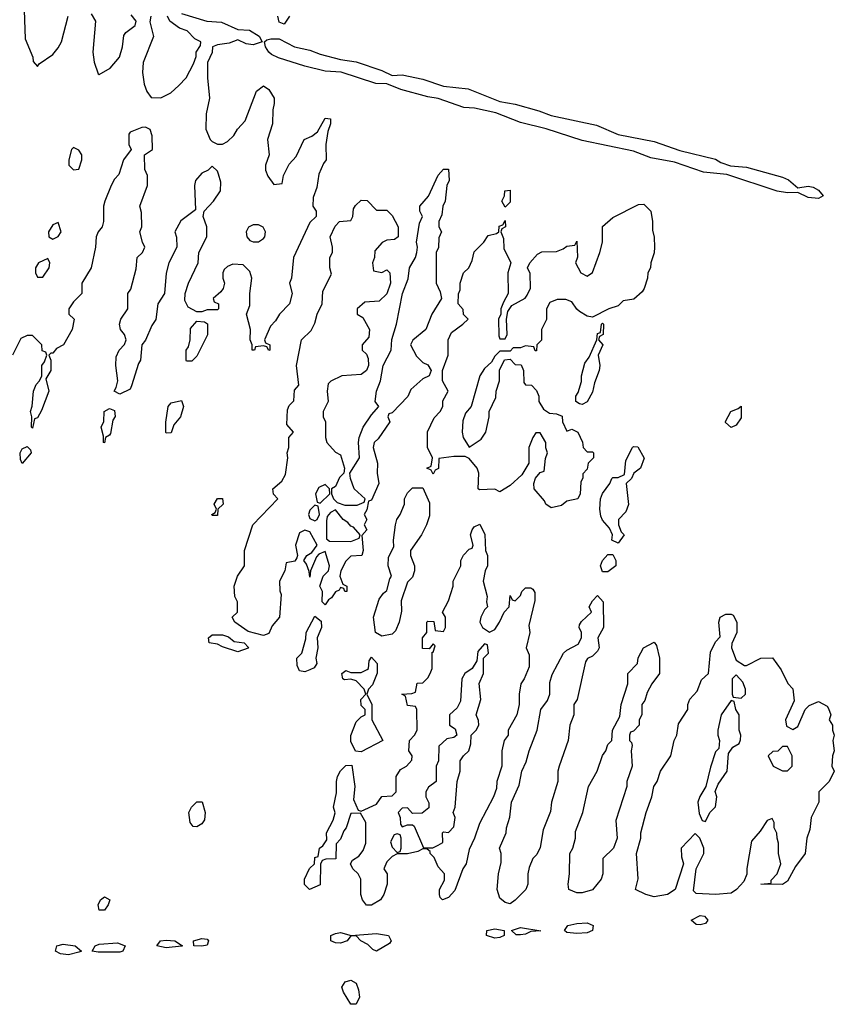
# Model space of a CAD drawing. Header units: inches. Extents: x 2792272 to 2951639, y 860504 to 1033803.
# Tile 31 of 209: x 2825540 to 2828712, y 1000343 to 1004176. Entities that reach past the tile are written whole.
import ezdxf

# ---------------------------------------------------------------- set-up
doc = ezdxf.new("R2010")
doc.units = ezdxf.units.IN
doc.header["$MEASUREMENT"] = 0
doc.layers.add('C8020', color=7, linetype='Continuous')

msp = doc.modelspace()

# ---------------------------------------------------------------- linework, layer by layer
at = {"layer": 'C8020', "color": 4, "elevation": 8}
for points in [[(2825556, 1004250), (2825562, 1004102), (2825592, 1004030), (2825592.7, 1004012.7), (2825610, 1003994), (2825616.4, 1004003.6), (2825670, 1004041), (2825690, 1004066), (2825703.7, 1004090), (2825729, 1004190)], [(2826170, 1004200.3), (2826269.4, 1004170.6), (2826326.3, 1004166.3), (2826390, 1004137.3), (2826434.9, 1004134.9), (2826472.5, 1004112.5), (2826484.7, 1004090), (2826450, 1004077.6), (2826422.6, 1004082.6), (2826390, 1004097.2), (2826355.8, 1004084.2), (2826310, 1004078), (2826290.8, 1004070), (2826290, 1004048), (2826271.3, 1004010), (2826271, 1003950), (2826278.8, 1003870), (2826266.8, 1003810), (2826264.7, 1003750), (2826282, 1003710), (2826290, 1003702), (2826310, 1003692), (2826330, 1003692), (2826350, 1003702), (2826374.6, 1003725.4), (2826388, 1003750), (2826418, 1003782), (2826462.7, 1003897.3), (2826490, 1003918), (2826510, 1003904.7), (2826530.7, 1003870.7), (2826531.3, 1003850), (2826525.4, 1003825.4), (2826524.7, 1003770), (2826504.7, 1003710), (2826512, 1003650), (2826498, 1003610), (2826498, 1003590), (2826506.4, 1003566.4), (2826530, 1003534), (2826562, 1003538), (2826568, 1003570), (2826578, 1003590), (2826590, 1003614), (2826616.4, 1003643.6), (2826648, 1003710), (2826678, 1003722), (2826700.4, 1003739.6), (2826730, 1003792), (2826751, 1003790), (2826751, 1003770), (2826739.6, 1003740.4), (2826732, 1003690), (2826734, 1003630), (2826723.6, 1003616.4), (2826705.4, 1003574.6), (2826696.9, 1003523.1), (2826683.6, 1003483.6), (2826682, 1003450), (2826694, 1003430), (2826694, 1003410), (2826670, 1003386), (2826606, 1003250), (2826598, 1003170), (2826591.3, 1003150), (2826601, 1003110), (2826591.3, 1003070), (2826552, 1003030), (2826536.9, 1003003.1), (2826516.9, 1002983.1), (2826494, 1002930), (2826498, 1002918), (2826514, 1002910), (2826514, 1002890), (2826510, 1002888), (2826502, 1002902), (2826490, 1002906), (2826458, 1002902), (2826454, 1002890), (2826446, 1002890), (2826446, 1002910), (2826438, 1002930), (2826439, 1002970), (2826424, 1003030), (2826436.5, 1003063.5), (2826436, 1003110), (2826443.7, 1003170), (2826436.2, 1003196.2), (2826410, 1003221.2), (2826370, 1003224), (2826350, 1003215.3), (2826336.9, 1003203.1), (2826331.3, 1003190), (2826331.3, 1003170), (2826338, 1003150), (2826332, 1003130), (2826323.6, 1003116.4), (2826294, 1003090), (2826298, 1003078), (2826314, 1003070), (2826314, 1003050), (2826310, 1003046), (2826270, 1003046), (2826250, 1003038), (2826230, 1003038), (2826196.4, 1003056.4), (2826183.2, 1003083.2), (2826185.2, 1003110), (2826197.2, 1003150), (2826235.3, 1003230), (2826238, 1003270), (2826269, 1003330), (2826269, 1003370), (2826255.3, 1003410), (2826258, 1003430), (2826295.3, 1003470), (2826322, 1003510), (2826323.1, 1003543.1), (2826314.6, 1003574.6), (2826310, 1003586), (2826290, 1003606), (2826274, 1003590), (2826250, 1003578), (2826224.7, 1003550), (2826221, 1003530), (2826224.7, 1003435.3), (2826167.1, 1003392.9), (2826144.7, 1003350), (2826151.1, 1003328.9), (2826152, 1003290), (2826121, 1003230), (2826111.1, 1003188.9), (2826104.7, 1003110), (2826078, 1003070), (2826070.6, 1003009.4), (2826054.8, 1002985.2), (2826030, 1002928.7), (2826016, 1002910), (2826010.8, 1002850), (2826002.8, 1002837.2), (2825976, 1002750), (2825970, 1002738), (2825930, 1002718), (2825908, 1002730), (2825916.4, 1002743.6), (2825922, 1002770), (2825915.3, 1002830), (2825916.4, 1002863.6), (2825928, 1002890), (2825948.9, 1002911.1), (2825955.3, 1002930), (2825948.7, 1002950), (2825933.2, 1002970), (2825929.4, 1002990.6), (2825934, 1003010), (2825962, 1003050), (2825962, 1003110), (2825972.7, 1003127.3), (2825993.6, 1003206.4), (2825998, 1003250), (2826018, 1003270), (2826028, 1003290), (2826018, 1003310), (2826008.7, 1003350), (2826015.3, 1003370), (2826014.6, 1003425.4), (2826008.7, 1003450), (2826038, 1003530), (2826038, 1003570), (2826027.3, 1003592.7), (2826026, 1003650), (2826058, 1003670), (2826056.4, 1003723.6), (2826048.4, 1003748.4), (2826030, 1003758), (2826016.4, 1003756.4), (2825970, 1003738), (2825964.7, 1003730), (2825964.7, 1003690), (2825974, 1003670), (2825944.7, 1003630), (2825926.4, 1003573.6), (2825910, 1003555.3), (2825896, 1003530), (2825871.3, 1003470), (2825866, 1003450), (2825866, 1003390), (2825861, 1003370), (2825846, 1003350), (2825838, 1003330), (2825836, 1003290), (2825818, 1003210), (2825782, 1003150), (2825782, 1003110), (2825750, 1003078), (2825732, 1003050), (2825732, 1003030), (2825752, 1003010), (2825744.7, 1002970), (2825710.8, 1002910), (2825684, 1002896), (2825670, 1002878), (2825662, 1002878), (2825654, 1002870), (2825662, 1002850), (2825662, 1002810), (2825642, 1002778), (2825654, 1002730), (2825625.4, 1002654.6), (2825610, 1002626), (2825598, 1002622), (2825590, 1002586), (2825586, 1002590), (2825588, 1002630), (2825582, 1002650), (2825588.7, 1002671.3), (2825594, 1002730), (2825604, 1002756), (2825618, 1002770), (2825626, 1002790), (2825626, 1002830), (2825636.4, 1002843.6), (2825646, 1002870), (2825642, 1002882), (2825627.3, 1002887.3), (2825626, 1002910), (2825590, 1002946), (2825570, 1002946), (2825545.4, 1002934.6), (2825512, 1002870)], [(2825818.8, 1004198.8), (2825836, 1004170), (2825824.9, 1004050), (2825830.7, 1004010.7), (2825845.4, 1003965.4), (2825850, 1003962), (2825892.5, 1003987.5), (2825929, 1004030), (2825941.2, 1004070), (2825945.6, 1004114.4), (2825953.6, 1004126.4), (2825990, 1004154), (2825994, 1004170), (2825974.9, 1004194.9)], [(2826051.3, 1004190), (2826047.1, 1004167.1), (2826060.7, 1004110), (2826020.5, 1004010), (2826018.4, 1003970), (2826025.2, 1003925.2), (2826036, 1003896), (2826052.7, 1003872.7), (2826090, 1003872), (2826128.9, 1003891.1), (2826160.2, 1003919.8), (2826188, 1003950), (2826216.4, 1004003.6), (2826227.3, 1004032.7), (2826228, 1004050), (2826244, 1004076), (2826245.2, 1004090), (2826221.7, 1004101.7), (2826192.9, 1004132.9), (2826162.8, 1004142.8), (2826125.2, 1004170), (2826115.3, 1004190)], [(2826591, 1004190), (2826570, 1004158), (2826550, 1004166), (2826545.2, 1004190)]]:
    msp.add_lwpolyline(points, dxfattribs=at)
for points in [[(2826990, 1003958.3), (2827030, 1003961.2), (2827110, 1003944.2), (2827190, 1003917.4), (2827286.2, 1003906.2), (2827410, 1003856.9), (2827470, 1003847.2), (2827561.8, 1003821.8), (2827610, 1003803.5), (2827785.5, 1003765.5), (2827870, 1003729.3), (2828010, 1003701.7), (2828110, 1003666.4), (2828250, 1003633.4), (2828270, 1003620.2), (2828307.6, 1003607.6), (2828370, 1003601.8), (2828510, 1003563.5), (2828533.1, 1003553.1), (2828570, 1003521.6), (2828610, 1003528), (2828630, 1003523.9), (2828650, 1003512.4), (2828668.4, 1003490), (2828650, 1003480.3), (2828610, 1003483.2), (2828570, 1003503.1), (2828530, 1003502.4), (2828490, 1003509), (2828293.6, 1003573.6), (2828202.4, 1003582.4), (2828090, 1003621), (2827998.1, 1003638.1), (2827930, 1003664.7), (2827730, 1003705.8), (2827590.5, 1003750.5), (2827490, 1003775.8), (2827393.8, 1003813.8), (2827311.3, 1003831.3), (2827270, 1003834.1), (2827170.2, 1003869.8), (2827130, 1003875.6), (2827024, 1003904), (2826970, 1003925.7), (2826927.4, 1003927.4), (2826791.4, 1003971.4), (2826730, 1003975.3), (2826650, 1003995), (2826547.9, 1004027.9), (2826520.9, 1004040.9), (2826509.8, 1004049.8), (2826497.6, 1004070), (2826493.2, 1004090), (2826502.4, 1004097.6), (2826518.7, 1004101.3), (2826550, 1004101.7), (2826610.7, 1004070), (2826670, 1004057.6), (2826710, 1004041.3), (2826790, 1004020.4), (2826850, 1004011.6), (2826950, 1003978.4)], [(2825750, 1003678), (2825742, 1003670), (2825732, 1003630), (2825732, 1003610), (2825750, 1003592), (2825770, 1003594), (2825782, 1003630), (2825782, 1003650), (2825770, 1003668)], [(2826806, 1001950), (2826802, 1001962), (2826790, 1001966), (2826784.7, 1001955.3), (2826770, 1001948), (2826754.4, 1001925.6), (2826742.8, 1001917.2), (2826730, 1001898), (2826718, 1001910), (2826719, 1001950), (2826709, 1001970), (2826722, 1002010), (2826742.7, 1002030), (2826746, 1002050), (2826730, 1002106), (2826704.7, 1002095.3), (2826695.3, 1002084.7), (2826672, 1002030), (2826670, 1002006), (2826667.3, 1002027.3), (2826656.4, 1002056.4), (2826646, 1002070), (2826658, 1002090), (2826678, 1002102), (2826698, 1002130), (2826670, 1002182), (2826650, 1002188.7), (2826630, 1002178), (2826614.8, 1002130), (2826622, 1002090), (2826619.6, 1002080.4), (2826611.6, 1002068.4), (2826578, 1002062), (2826572, 1002030), (2826552, 1001990), (2826552.7, 1001952.7), (2826558, 1001938), (2826552, 1001850), (2826523.6, 1001816.4), (2826510, 1001786), (2826490, 1001778), (2826430, 1001794), (2826378, 1001830), (2826368, 1001850), (2826388, 1001870), (2826388.7, 1001910), (2826378, 1001930), (2826375.3, 1001970), (2826388.7, 1002010), (2826415.3, 1002050), (2826415.3, 1002110), (2826448.7, 1002210), (2826546, 1002310), (2826528.4, 1002328.4), (2826526, 1002350), (2826560.4, 1002379.6), (2826574.6, 1002405.4), (2826584, 1002470), (2826582, 1002490), (2826588, 1002510), (2826588, 1002550), (2826606, 1002570), (2826580.4, 1002600.4), (2826583.1, 1002656.9), (2826590, 1002674), (2826607.3, 1002692.7), (2826610, 1002734), (2826627.3, 1002752.7), (2826618, 1002830), (2826638, 1002930), (2826674.6, 1002965.4), (2826690, 1002994), (2826698, 1003030), (2826718, 1003070), (2826720.4, 1003119.6), (2826754.6, 1003185.4), (2826748, 1003210), (2826748, 1003250), (2826758, 1003270), (2826758, 1003290), (2826748.9, 1003331.1), (2826768.4, 1003371.6), (2826786, 1003390), (2826830, 1003394), (2826838, 1003410), (2826840.4, 1003439.6), (2826847.3, 1003452.7), (2826870, 1003474), (2826892.7, 1003472.7), (2826930, 1003434), (2826970, 1003434), (2826990, 1003414), (2827014, 1003370), (2827014, 1003330), (2826999.6, 1003320.4), (2826970, 1003318), (2826951.6, 1003308.4), (2826923.6, 1003276.4), (2826922, 1003250), (2826914, 1003230), (2826918, 1003198), (2826950, 1003192), (2826970, 1003202), (2826982, 1003190), (2826984.7, 1003150), (2826970, 1003108.7), (2826939.6, 1003080.4), (2826883.6, 1003076.4), (2826854, 1003050), (2826854, 1003030), (2826876.9, 1003016.9), (2826902, 1002970), (2826899.6, 1002940.4), (2826874, 1002910), (2826874, 1002890), (2826890, 1002874), (2826896.9, 1002856.9), (2826898, 1002830), (2826890.8, 1002810), (2826870, 1002795.3), (2826794, 1002790), (2826751.3, 1002768.7), (2826742, 1002758), (2826738, 1002730), (2826742, 1002690), (2826722, 1002650), (2826722, 1002630), (2826731.3, 1002610), (2826731.3, 1002550), (2826736, 1002530), (2826770, 1002492), (2826790, 1002482), (2826804.7, 1002430), (2826802, 1002410), (2826786, 1002394), (2826770, 1002358), (2826754, 1002350), (2826754, 1002330), (2826762, 1002310), (2826776, 1002296), (2826806, 1002286), (2826854.6, 1002285.4), (2826882, 1002298), (2826886, 1002310), (2826842.7, 1002350), (2826828, 1002390), (2826826, 1002410), (2826863.7, 1002470), (2826859, 1002530), (2826862, 1002550), (2826878, 1002590), (2826910, 1002638), (2826938, 1002670), (2826924, 1002690), (2826929.3, 1002729.3), (2826945.1, 1002770), (2826956, 1002830), (2826986.6, 1002890), (2826989.6, 1002930.4), (2827007.6, 1002990), (2827031.3, 1003110), (2827052.9, 1003167.1), (2827058.4, 1003210), (2827080.9, 1003250), (2827086, 1003270), (2827089.2, 1003290), (2827085.2, 1003310), (2827096.5, 1003383.5), (2827108, 1003410), (2827098, 1003430), (2827098, 1003450), (2827131.6, 1003488.4), (2827170, 1003571), (2827190, 1003594), (2827210, 1003594), (2827213, 1003550), (2827204, 1003530), (2827196.3, 1003470), (2827187.7, 1003450), (2827183.5, 1003416.5), (2827172, 1003390), (2827172, 1003370), (2827182, 1003350), (2827172.7, 1003327.3), (2827171.1, 1003288.9), (2827162, 1003270), (2827162, 1003150), (2827176.9, 1003116.9), (2827182, 1003090), (2827144.7, 1003030), (2827122, 1002970), (2827071.6, 1002928.4), (2827062, 1002910), (2827085.4, 1002865.4), (2827110, 1002842), (2827130, 1002832), (2827142, 1002810), (2827134, 1002790), (2827110, 1002778), (2827063.5, 1002736.5), (2827051.1, 1002708.9), (2826990, 1002646), (2826978, 1002642), (2826974, 1002630), (2826982, 1002610), (2826935.9, 1002544.1), (2826921, 1002530), (2826916, 1002510), (2826934, 1002450), (2826932, 1002410), (2826938, 1002370), (2826910, 1002306), (2826898, 1002302), (2826891.6, 1002268.4), (2826882, 1002250), (2826892, 1002230), (2826882, 1002210), (2826891.3, 1002190), (2826872.7, 1002167.3), (2826878, 1002110), (2826872, 1002090), (2826830, 1002088), (2826810, 1002068), (2826791.3, 1002030), (2826786.8, 1002010), (2826798, 1001978), (2826814, 1001970), (2826814, 1001950)], [(2827430, 1003446), (2827418, 1003470), (2827428, 1003490), (2827428.7, 1003510), (2827450, 1003512), (2827450, 1003466)], [(2827770, 1003018), (2827750, 1003022), (2827720.2, 1003040.2), (2827708.9, 1003048.9), (2827690, 1003078), (2827667.3, 1003087.3), (2827632.7, 1003087.3), (2827604.7, 1003075.3), (2827592, 1003050), (2827591.6, 1003008.4), (2827572, 1002970), (2827571.6, 1002928.4), (2827554, 1002910), (2827552.7, 1002887.3), (2827547.3, 1002887.3), (2827542, 1002902), (2827510, 1002906), (2827490, 1002898), (2827462, 1002898), (2827450, 1002886), (2827410, 1002886), (2827390, 1002866), (2827376.9, 1002843.1), (2827350, 1002818), (2827332, 1002790), (2827298, 1002670), (2827276, 1002644), (2827265.4, 1002614.6), (2827262.8, 1002570), (2827266.8, 1002550), (2827290, 1002512), (2827336.5, 1002543.5), (2827355.3, 1002570), (2827368.7, 1002630), (2827368, 1002650), (2827394.6, 1002705.4), (2827395.3, 1002730), (2827408, 1002770), (2827408.4, 1002811.6), (2827428, 1002852), (2827450, 1002854), (2827470, 1002834), (2827492.7, 1002832.7), (2827502, 1002810), (2827503.6, 1002763.6), (2827510, 1002754), (2827532.7, 1002752.7), (2827552.7, 1002732.7), (2827562, 1002710), (2827562, 1002690), (2827579.6, 1002659.6), (2827603.6, 1002643.6), (2827630, 1002642), (2827652.7, 1002632.7), (2827654, 1002610), (2827670, 1002574), (2827690, 1002582), (2827714, 1002570), (2827731.6, 1002531.6), (2827734, 1002510), (2827750, 1002494), (2827770, 1002494), (2827774, 1002490), (2827774, 1002470), (2827754, 1002450), (2827750, 1002426), (2827732.7, 1002407.3), (2827732.7, 1002392.7), (2827724.7, 1002375.3), (2827722, 1002330), (2827714, 1002310), (2827670, 1002302), (2827650, 1002285.2), (2827610, 1002275.3), (2827589.2, 1002289.2), (2827583.1, 1002303.1), (2827544, 1002350), (2827542, 1002370), (2827548.4, 1002391.6), (2827567.3, 1002412.7), (2827582, 1002418), (2827587.3, 1002467.3), (2827595.3, 1002490), (2827588.9, 1002508.9), (2827588.7, 1002530), (2827567.3, 1002567.3), (2827550, 1002568), (2827538, 1002550), (2827522, 1002510), (2827522, 1002450), (2827496, 1002404), (2827450, 1002362), (2827410, 1002338), (2827390, 1002348), (2827330, 1002346), (2827326, 1002350), (2827328, 1002410), (2827322, 1002430), (2827290, 1002468), (2827275.3, 1002475.3), (2827230, 1002476), (2827172.7, 1002467.3), (2827171.1, 1002428.9), (2827158, 1002422), (2827150, 1002406), (2827142, 1002422), (2827126, 1002430), (2827142, 1002438), (2827148, 1002470), (2827128.7, 1002510), (2827128.4, 1002571.6), (2827154.6, 1002625.4), (2827178, 1002650), (2827188, 1002670), (2827188.4, 1002691.6), (2827208, 1002730), (2827186, 1002770), (2827186, 1002810), (2827209, 1002870), (2827208, 1002930), (2827221.2, 1002958.8), (2827266, 1002990), (2827286, 1003010), (2827268.4, 1003028.4), (2827267.3, 1003047.3), (2827248, 1003070), (2827248.4, 1003108.4), (2827255.3, 1003124.7), (2827255.3, 1003150), (2827268.7, 1003190), (2827288.7, 1003210), (2827302, 1003238), (2827310, 1003272), (2827348, 1003310), (2827364, 1003336), (2827396.4, 1003343.6), (2827406, 1003350), (2827407.3, 1003372.7), (2827422, 1003378), (2827430, 1003394), (2827432, 1003370), (2827418, 1003362), (2827414, 1003350), (2827423.6, 1003323.6), (2827425.4, 1003285.4), (2827452, 1003230), (2827441, 1003190), (2827442, 1003110), (2827423.6, 1003076.4), (2827414, 1003050), (2827414, 1003030), (2827404.7, 1003010), (2827405.4, 1002945.4), (2827410, 1002934), (2827430, 1002934), (2827438, 1002950), (2827435.3, 1003010), (2827440.4, 1003039.6), (2827456.4, 1003063.6), (2827508.4, 1003091.6), (2827516.4, 1003103.6), (2827528.9, 1003131.1), (2827528.4, 1003188.4), (2827518, 1003210), (2827526, 1003230), (2827556.4, 1003263.6), (2827572.7, 1003272.7), (2827630, 1003274), (2827656.4, 1003283.6), (2827670, 1003294), (2827702, 1003298), (2827710, 1003314), (2827711.6, 1003251.6), (2827704.7, 1003230), (2827724.7, 1003190), (2827750, 1003178), (2827770, 1003192), (2827799, 1003270), (2827809, 1003310), (2827809.3, 1003370.7), (2827850, 1003406), (2827950, 1003456), (2827970, 1003458), (2827998, 1003430), (2828004.7, 1003390), (2828003.6, 1003356.4), (2828011.1, 1003328.9), (2828012, 1003290), (2828011.1, 1003268.9), (2827998, 1003230), (2827996, 1003210), (2827986, 1003190), (2827984.7, 1003170), (2827971.1, 1003128.9), (2827963.6, 1003116.4), (2827931.6, 1003088.4), (2827890, 1003082), (2827870, 1003062), (2827834, 1003050)], [(2825690, 1003386), (2825670, 1003378), (2825652, 1003350), (2825654, 1003330), (2825670, 1003322), (2825690, 1003332), (2825702, 1003350)], [(2826470, 1003378), (2826450, 1003378), (2826431.6, 1003368.4), (2826422, 1003350), (2826424.7, 1003330), (2826436.9, 1003316.9), (2826450, 1003311.3), (2826470, 1003311.3), (2826490, 1003324.7), (2826495.3, 1003330), (2826498, 1003350), (2826488.4, 1003368.4)], [(2825650, 1003246), (2825614, 1003230), (2825602, 1003210), (2825602, 1003190), (2825610, 1003174), (2825630, 1003174), (2825655.3, 1003210), (2825658, 1003230)], [(2826190, 1002846), (2826188.7, 1002850), (2826189, 1002890), (2826197.2, 1002902.8), (2826204, 1002930), (2826206, 1002974), (2826230, 1003002), (2826259.6, 1002999.6), (2826272, 1002992), (2826271.1, 1002948.9), (2826230, 1002866), (2826210, 1002846)], [(2827730, 1002678), (2827720.4, 1002680.4), (2827706, 1002690), (2827706, 1002710), (2827715.3, 1002724.7), (2827727.3, 1002767.3), (2827728, 1002790), (2827741.2, 1002838.8), (2827758, 1002862), (2827788, 1002930), (2827790, 1002954), (2827802, 1002958), (2827806, 1002990), (2827810, 1002994), (2827814, 1002990), (2827812, 1002950), (2827798, 1002942), (2827794, 1002930), (2827811, 1002910), (2827792, 1002870), (2827798.8, 1002830), (2827796.3, 1002810), (2827778, 1002762), (2827770, 1002726), (2827750, 1002688)], [(2826110, 1002566), (2826108.7, 1002570), (2826108.9, 1002608.9), (2826119, 1002670), (2826130, 1002684.7), (2826170, 1002694), (2826178, 1002670), (2826166, 1002630), (2826141, 1002599), (2826130, 1002568)], [(2825870, 1002528.7), (2825866, 1002530), (2825866, 1002554), (2825858, 1002590), (2825868.4, 1002611.6), (2825868.7, 1002650), (2825890, 1002662), (2825910, 1002654), (2825911.6, 1002631.6), (2825903.6, 1002616.4), (2825894.4, 1002565.6), (2825890, 1002558), (2825874, 1002550)], [(2828310, 1002588), (2828288.4, 1002608.4), (2828288.4, 1002611.6), (2828308.9, 1002651.1), (2828338, 1002662), (2828350, 1002672), (2828350, 1002626), (2828330, 1002598)], [(2825550, 1002448), (2825544, 1002464), (2825542.7, 1002490), (2825550, 1002504.7), (2825570, 1002514), (2825582, 1002502), (2825584.7, 1002490)], [(2827870, 1002138), (2827846, 1002150), (2827848, 1002170), (2827836.4, 1002196.4), (2827810, 1002228), (2827803.2, 1002243.2), (2827799, 1002270), (2827802, 1002310), (2827809.1, 1002330.9), (2827838, 1002370), (2827846, 1002390), (2827850, 1002394), (2827870, 1002394), (2827895.3, 1002404.7), (2827900.4, 1002459.6), (2827926, 1002510), (2827930, 1002514), (2827947.3, 1002512.7), (2827971.1, 1002468.9), (2827958, 1002430), (2827932, 1002410), (2827922, 1002390), (2827902, 1002370), (2827911, 1002289), (2827899.8, 1002260.2), (2827872, 1002230), (2827872, 1002210), (2827882, 1002182), (2827894, 1002170)], [(2826730, 1002366), (2826705.4, 1002354.6), (2826692, 1002330), (2826698, 1002298), (2826710, 1002294), (2826748, 1002330), (2826746, 1002350)], [(2826950, 1001775.3), (2826926, 1001790), (2826918, 1001850), (2826940.4, 1001919.6), (2826956.4, 1001943.6), (2826970, 1001954), (2826981.2, 1001998.8), (2826988, 1002010), (2826975.3, 1002050), (2826976.4, 1002083.6), (2826996.4, 1002123.6), (2826995.3, 1002150), (2827004, 1002210), (2827009.3, 1002230.7), (2827022, 1002250), (2827038, 1002290), (2827038, 1002310), (2827050, 1002334), (2827070, 1002354), (2827110, 1002354), (2827135.3, 1002295.3), (2827135.3, 1002244.7), (2827124.7, 1002210), (2827104.7, 1002170), (2827062, 1002110), (2827062, 1002090), (2827078, 1002050), (2827078, 1002030), (2827070, 1002006), (2827050, 1001986), (2827026, 1001914), (2827026.4, 1001873.6), (2827018, 1001830), (2827003.5, 1001796.5), (2826990, 1001784)], [(2826290, 1002246), (2826288, 1002250), (2826302, 1002258), (2826306, 1002270), (2826298, 1002290), (2826310, 1002312), (2826330, 1002311.3), (2826332, 1002290), (2826312, 1002270), (2826310, 1002246)], [(2826690, 1002286), (2826670, 1002266), (2826664.7, 1002250), (2826670, 1002234), (2826690, 1002224.7), (2826698, 1002230), (2826708, 1002250), (2826702, 1002282)], [(2826770, 1002268), (2826750, 1002258), (2826738, 1002242), (2826734.8, 1002225.2), (2826734.8, 1002154.8), (2826746.4, 1002146.4), (2826830, 1002144.7), (2826862, 1002158), (2826866, 1002170), (2826840.4, 1002200.4), (2826830, 1002204), (2826818.2, 1002218.2), (2826799.3, 1002230)], [(2827370, 1001792), (2827390, 1001802), (2827408.7, 1001830), (2827426, 1001870), (2827446, 1001890), (2827450, 1001934), (2827458, 1001918), (2827470, 1001914), (2827490, 1001934), (2827495.3, 1001950), (2827510, 1001964.7), (2827530, 1001964.7), (2827538.8, 1001958.8), (2827545.4, 1001945.4), (2827545.4, 1001914.6), (2827522, 1001818), (2827526, 1001790), (2827512, 1001730), (2827523.6, 1001703.6), (2827523.6, 1001656.4), (2827504.7, 1001610), (2827491.3, 1001590), (2827484.7, 1001550), (2827484.7, 1001510), (2827476, 1001470), (2827442, 1001410), (2827442, 1001390), (2827426, 1001370), (2827418, 1001330), (2827418, 1001270), (2827398, 1001210), (2827396.9, 1001183.1), (2827384.7, 1001150), (2827330, 1001046), (2827311.3, 1000990), (2827290, 1000946), (2827278.8, 1000890), (2827266, 1000870), (2827234.4, 1000785.6), (2827210, 1000758), (2827186, 1000750), (2827178, 1000758), (2827175.3, 1000770), (2827175.3, 1000790), (2827194.6, 1000825.4), (2827194, 1000850), (2827170, 1000878), (2827153.6, 1000913.6), (2827138, 1000930), (2827138, 1000938), (2827127.3, 1000947.3), (2827110, 1000948), (2827090, 1000938), (2827050, 1000928.7), (2827010, 1000928), (2826990, 1000918), (2826970, 1000898), (2826958, 1000870), (2826971.3, 1000850), (2826971, 1000810), (2826958, 1000770), (2826944.7, 1000750), (2826910, 1000729.2), (2826890, 1000729), (2826875.3, 1000750), (2826868.7, 1000770), (2826868, 1000830), (2826858, 1000850), (2826838, 1000870), (2826828.7, 1000890), (2826836.4, 1000903.6), (2826860.4, 1000919.6), (2826878, 1000942), (2826888, 1000970), (2826888, 1001050), (2826867.3, 1001087.3), (2826830, 1001086), (2826812, 1001030), (2826802, 1001018), (2826790, 1000986), (2826772.7, 1000967.3), (2826771.3, 1000908.7), (2826732.7, 1000907.3), (2826718, 1000902), (2826712, 1000888), (2826710, 1000808), (2826669, 1000789), (2826649.2, 1000809.2), (2826648.7, 1000830), (2826669.1, 1000870.9), (2826688, 1000890), (2826690, 1000914), (2826702, 1000918), (2826708, 1000950), (2826720.4, 1000959.6), (2826736.4, 1000983.6), (2826735.3, 1001010), (2826760.2, 1001059.8), (2826768.4, 1001088.4), (2826762, 1001110), (2826774, 1001166), (2826773.2, 1001210), (2826777.2, 1001230), (2826790, 1001251.3), (2826810, 1001272), (2826834, 1001274), (2826844.7, 1001190), (2826839.6, 1001139.6), (2826858, 1001098), (2826870, 1001094), (2826930, 1001122), (2826950, 1001152), (2826990, 1001154), (2827006, 1001170), (2827006, 1001230), (2827023.1, 1001256.9), (2827046, 1001270), (2827067.3, 1001292.7), (2827068, 1001310), (2827055.3, 1001330), (2827058, 1001370), (2827078, 1001390), (2827088, 1001410), (2827086, 1001490), (2827082, 1001502), (2827050, 1001506), (2827042, 1001542), (2827028.7, 1001550), (2827067.3, 1001552.7), (2827082, 1001558), (2827087.3, 1001592.7), (2827110, 1001594), (2827130, 1001614), (2827138, 1001630), (2827146, 1001650), (2827146, 1001714), (2827150, 1001714), (2827158, 1001738), (2827150, 1001746), (2827134, 1001726), (2827108.4, 1001728.4), (2827108, 1001770), (2827126, 1001790), (2827126, 1001830), (2827130, 1001834), (2827152.7, 1001832.7), (2827158, 1001798), (2827190, 1001794), (2827198, 1001810), (2827198, 1001850), (2827186, 1001870), (2827210, 1001914), (2827228, 1001970), (2827228, 1001990), (2827258, 1002050), (2827258, 1002070), (2827268.7, 1002091.3), (2827290, 1002114), (2827302, 1002118), (2827306, 1002130), (2827295.3, 1002170), (2827302, 1002190), (2827310, 1002202), (2827331.6, 1002211.6), (2827351.1, 1002171.1), (2827354, 1002110), (2827362, 1002090), (2827362, 1002050), (2827352, 1002030), (2827344.7, 1001990), (2827361, 1001930), (2827358, 1001910), (2827362, 1001890), (2827350, 1001878), (2827336, 1001850), (2827331.3, 1001830), (2827342, 1001810)], [(2827810, 1002026), (2827802, 1002050), (2827809.1, 1002070.9), (2827830, 1002094), (2827850, 1002094), (2827862, 1002070), (2827862, 1002050), (2827830, 1002026)], [(2827450, 1000734), (2827430, 1000739), (2827410, 1000755.3), (2827399.3, 1000790), (2827404, 1000850), (2827414.6, 1000894.6), (2827415.3, 1000930), (2827408.7, 1000950), (2827434, 1001010), (2827435.3, 1001030), (2827448.4, 1001071.6), (2827455.3, 1001130), (2827484.7, 1001195.3), (2827495.3, 1001250), (2827512.9, 1001287.1), (2827524, 1001330), (2827555.3, 1001410), (2827569, 1001490), (2827594.8, 1001525.2), (2827604, 1001550), (2827604, 1001596), (2827613.6, 1001626.4), (2827658, 1001710), (2827670, 1001722), (2827715.3, 1001744.7), (2827728, 1001770), (2827728, 1001790), (2827718, 1001810), (2827720.4, 1001819.6), (2827727.3, 1001832.7), (2827766, 1001870), (2827758, 1001890), (2827770, 1001914), (2827790, 1001934), (2827812, 1001910), (2827814, 1001810), (2827791.3, 1001770), (2827796, 1001730), (2827790, 1001718), (2827770, 1001698), (2827751.6, 1001688.4), (2827743.6, 1001676.4), (2827711, 1001530), (2827698, 1001510), (2827698, 1001470), (2827682.8, 1001430), (2827676, 1001370), (2827641, 1001270), (2827636, 1001250), (2827636, 1001210), (2827611, 1001130), (2827607.1, 1001092.9), (2827578, 1001022), (2827566.4, 1000953.6), (2827554, 1000926), (2827538, 1000910), (2827524.5, 1000875.5), (2827518.8, 1000850), (2827518.8, 1000810), (2827510.8, 1000790), (2827470, 1000748.7)], [(2826650, 1001637), (2826630, 1001641.2), (2826621.2, 1001661.2), (2826619.3, 1001690), (2826639.3, 1001710), (2826654.6, 1001765.4), (2826655.3, 1001790), (2826690, 1001854), (2826714, 1001834), (2826716, 1001810), (2826698, 1001770), (2826701, 1001730), (2826693.4, 1001690), (2826697.3, 1001670), (2826687.5, 1001652.5), (2826670, 1001644.5)], [(2828362, 1001662), (2828370, 1001662), (2828426, 1001690), (2828471.6, 1001691.6), (2828505.4, 1001645.4), (2828531.1, 1001591.1), (2828550.7, 1001570.7), (2828556, 1001524), (2828522, 1001450), (2828525.4, 1001425.4), (2828550, 1001412), (2828570, 1001424.7), (2828598, 1001490), (2828614.6, 1001505.4), (2828650, 1001522), (2828683.6, 1001503.6), (2828690, 1001494), (2828698, 1001470), (2828692, 1001450), (2828704.7, 1001430), (2828704.7, 1001410), (2828711, 1001390), (2828706, 1001370), (2828711.3, 1001330), (2828704.7, 1001310), (2828702, 1001270), (2828712, 1001250), (2828692, 1001210), (2828652, 1001170), (2828652, 1001130), (2828622, 1001070), (2828616.9, 1001023.1), (2828604.7, 1000990), (2828598, 1000930), (2828561.4, 1000878.6), (2828530, 1000822), (2828510.4, 1000809.6), (2828426, 1000810), (2828466, 1000814), (2828466, 1000826), (2828489.3, 1000850.7), (2828504, 1000890), (2828495.3, 1000930), (2828495.3, 1000970), (2828488.9, 1000988.9), (2828488.4, 1001008.4), (2828478, 1001030), (2828478, 1001050), (2828470, 1001066), (2828450, 1001058), (2828423.5, 1001016.5), (2828390, 1000978), (2828371.1, 1000871.1), (2828371.1, 1000848.9), (2828359.8, 1000820.2), (2828331, 1000790), (2828310, 1000776), (2828250, 1000769.7), (2828174.6, 1000774.6), (2828164, 1000784), (2828174, 1000870), (2828204, 1000930), (2828204, 1000950), (2828188.9, 1000988.9), (2828170, 1001008), (2828116, 1000950), (2828116.9, 1000916.9), (2828124.7, 1000890), (2828092, 1000790), (2828062, 1000770), (2828010, 1000761.6), (2827978, 1000770), (2827938, 1000790), (2827948.9, 1000831.1), (2827942, 1000930), (2827959, 1000990), (2827959, 1001010), (2827979, 1001090), (2828002, 1001150), (2828008.7, 1001190), (2828022, 1001210), (2828035.3, 1001250), (2828075.3, 1001310), (2828089, 1001370), (2828099, 1001390), (2828105.6, 1001434.4), (2828142, 1001490), (2828142, 1001510), (2828149.1, 1001530.9), (2828178, 1001562), (2828194.6, 1001605.4), (2828222, 1001630), (2828230, 1001714), (2828250, 1001754), (2828267.3, 1001772.7), (2828262, 1001830), (2828268, 1001850), (2828290, 1001862), (2828310, 1001862), (2828318, 1001858), (2828332, 1001830), (2828332, 1001790), (2828312.7, 1001747.3), (2828312, 1001730), (2828330, 1001682)], [(2826390, 1001715.3), (2826330, 1001734), (2826310, 1001745.2), (2826278, 1001750), (2826275.3, 1001770), (2826290, 1001781), (2826330, 1001780.7), (2826353, 1001773), (2826375.3, 1001755.3), (2826414, 1001750), (2826431.6, 1001731.6), (2826430, 1001728.7)], [(2827350, 1001746), (2827323.6, 1001716.4), (2827319.6, 1001680.4), (2827302, 1001650), (2827274, 1001630), (2827262, 1001610), (2827256.9, 1001523.1), (2827243.6, 1001496.4), (2827214, 1001470), (2827214, 1001430), (2827235.3, 1001415.3), (2827242, 1001390), (2827230, 1001382), (2827203.6, 1001376.4), (2827172.7, 1001347.3), (2827171.3, 1001290), (2827162, 1001270), (2827162, 1001210), (2827131.6, 1001188.4), (2827122, 1001170), (2827122, 1001150), (2827132.7, 1001127.3), (2827132.7, 1001107.3), (2827107.3, 1001087.3), (2827070, 1001086), (2827050, 1001108), (2827030, 1001106), (2827014, 1001090), (2827022, 1001070), (2827023.6, 1001043.6), (2827030, 1001034), (2827050, 1001042), (2827070, 1001042), (2827076, 1001036), (2827112, 1000952), (2827148.4, 1000951.6), (2827170, 1000962), (2827187.3, 1000972.7), (2827186, 1001010), (2827190, 1001014), (2827210, 1001012), (2827230, 1001034), (2827235.3, 1001070), (2827228, 1001090), (2827235.3, 1001110), (2827244, 1001210), (2827255.3, 1001250), (2827255.3, 1001290), (2827268, 1001310), (2827288.7, 1001330), (2827296.4, 1001356.4), (2827298, 1001390), (2827318, 1001410), (2827328, 1001430), (2827327.3, 1001447.3), (2827318, 1001470), (2827335.3, 1001530), (2827328.7, 1001591.3), (2827346, 1001630), (2827346, 1001690), (2827366, 1001710), (2827362, 1001742)], [(2827710, 1000777.2), (2827678, 1000790), (2827675.3, 1000810), (2827681.2, 1000850), (2827682, 1000930), (2827694, 1000950), (2827704, 1000990), (2827704.7, 1001015.3), (2827733.2, 1001090), (2827755.3, 1001190), (2827789.1, 1001250.9), (2827809.3, 1001310.7), (2827822, 1001330), (2827830, 1001354), (2827846, 1001370), (2827848, 1001410), (2827876.4, 1001463.6), (2827882, 1001510), (2827908, 1001590), (2827908, 1001630), (2827946, 1001670), (2827948.4, 1001691.6), (2827968.9, 1001731.1), (2828010, 1001752), (2828019.6, 1001739.6), (2828030.9, 1001690.9), (2828031, 1001630), (2828002, 1001590), (2827983.5, 1001556.5), (2827974.8, 1001525.2), (2827962, 1001510), (2827962, 1001470), (2827952, 1001450), (2827952, 1001430), (2827930, 1001406), (2827918, 1001402), (2827914, 1001390), (2827914, 1001370), (2827922, 1001362), (2827924.7, 1001350), (2827921, 1001330), (2827924.7, 1001270), (2827904.7, 1001210), (2827904.7, 1001190), (2827862, 1001058), (2827866, 1000990), (2827852, 1000950), (2827811.3, 1000910), (2827811.3, 1000850), (2827804.7, 1000830), (2827770, 1000788.7), (2827730, 1000777.2)], [(2826870, 1001326), (2826848.4, 1001328.4), (2826830, 1001366), (2826829.3, 1001389.3), (2826850, 1001442), (2826870, 1001462), (2826886, 1001470), (2826886, 1001490), (2826870, 1001506), (2826869.1, 1001529.1), (2826888, 1001550), (2826882, 1001570), (2826850, 1001602), (2826830, 1001609), (2826805.6, 1001605.6), (2826799, 1001610), (2826794, 1001630), (2826810, 1001642.8), (2826830, 1001634.8), (2826870, 1001634.8), (2826893.6, 1001646.4), (2826898, 1001650), (2826900.4, 1001679.6), (2826910, 1001694), (2826932, 1001670), (2826931.6, 1001631.6), (2826913.4, 1001586.6), (2826898, 1001570), (2826891.3, 1001550), (2826911.3, 1001510), (2826912, 1001450), (2826954, 1001370)], [(2828330, 1001626), (2828314, 1001610), (2828314, 1001550), (2828318, 1001538), (2828350, 1001534), (2828366, 1001550), (2828366, 1001570), (2828356.4, 1001596.4)], [(2828310, 1001526), (2828270.9, 1001469.1), (2828258, 1001410), (2828258, 1001390), (2828264.7, 1001370), (2828262, 1001338), (2828250, 1001326), (2828230, 1001266), (2828212, 1001190), (2828187.9, 1001152.1), (2828180.7, 1001130), (2828185.4, 1001085.4), (2828198, 1001058), (2828210, 1001054), (2828228, 1001090), (2828249.1, 1001110.9), (2828254, 1001150), (2828248.7, 1001171.3), (2828260.2, 1001199.8), (2828295.3, 1001250), (2828300.4, 1001319.6), (2828316.4, 1001343.6), (2828342, 1001358), (2828347.3, 1001372.7), (2828348, 1001390), (2828342, 1001410), (2828342, 1001470), (2828328, 1001490), (2828322, 1001522)], [(2828530, 1001346), (2828510, 1001346), (2828491.6, 1001328.4), (2828472.7, 1001327.3), (2828454, 1001310), (2828474, 1001270), (2828510, 1001252), (2828530, 1001252), (2828548, 1001270), (2828548, 1001310)], [(2826230, 1001034), (2826215.3, 1001035.3), (2826204, 1001050), (2826199.5, 1001090), (2826209.6, 1001110.4), (2826230, 1001131), (2826250.5, 1001130.5), (2826263, 1001090), (2826259.3, 1001060.7), (2826250, 1001045.2)], [(2827010, 1001006), (2826998, 1001002), (2826984.7, 1000975.3), (2826990, 1000954), (2827010, 1000934), (2827022, 1000938), (2827026, 1000950), (2827026, 1000990), (2827022, 1001002)], [(2825850, 1000709), (2825846, 1000730), (2825855.3, 1000750), (2825870, 1000761), (2825890.8, 1000750), (2825884.7, 1000730), (2825870, 1000709.2)], [(2827710, 1000618), (2827670, 1000622), (2827660.9, 1000630), (2827674, 1000650), (2827710, 1000657.7), (2827750, 1000659.6), (2827773.4, 1000650), (2827770, 1000629.6), (2827750, 1000621.3)], [(2828190, 1000651.8), (2828174, 1000654), (2828155.1, 1000670), (2828190, 1000688.2), (2828206, 1000686), (2828219.5, 1000670), (2828210, 1000657)], [(2826830.5, 1000610.5), (2826930, 1000618.9), (2826975.8, 1000610), (2826987, 1000590), (2826980, 1000580), (2826930, 1000549), (2826915.9, 1000555.9), (2826895.9, 1000575.9), (2826869, 1000590), (2826850, 1000609), (2826830, 1000609), (2826814.8, 1000590), (2826790, 1000581), (2826770, 1000581.7), (2826752.3, 1000590), (2826752.3, 1000610), (2826770, 1000618.9), (2826790, 1000621.7)], [(2827390, 1000600.5), (2827357.2, 1000610), (2827359, 1000630), (2827390, 1000636.5), (2827426, 1000630), (2827426, 1000610), (2827410, 1000602.9)], [(2827490, 1000612.7), (2827473.6, 1000613.6), (2827455.3, 1000630), (2827490, 1000641.6), (2827570, 1000629), (2827530, 1000626), (2827510, 1000616)], [(2825930, 1000545.1), (2825845.7, 1000545.7), (2825822, 1000550), (2825834.5, 1000570), (2825850, 1000576.9), (2825921.5, 1000581.5), (2825950.4, 1000570), (2825942, 1000550)], [(2826110, 1000562), (2826074, 1000570), (2826088.7, 1000590), (2826110, 1000592.9), (2826144.7, 1000590), (2826174, 1000570), (2826170, 1000569.5)], [(2826250, 1000568.4), (2826218, 1000570), (2826217.2, 1000590), (2826250, 1000599.5), (2826270, 1000596), (2826276, 1000590), (2826270, 1000573.2)], [(2825730, 1000535.4), (2825699.4, 1000539.4), (2825679.5, 1000550), (2825685.1, 1000570), (2825710, 1000576.9), (2825756.3, 1000570), (2825781, 1000550), (2825770, 1000545.1)], [(2826830, 1000342.7), (2826801.2, 1000390), (2826794, 1000410), (2826808, 1000430), (2826830, 1000437.3), (2826850, 1000424.7), (2826859.5, 1000399.5), (2826863, 1000370), (2826850, 1000342.7)]]:
    msp.add_lwpolyline(points, close=True, dxfattribs=at)

doc.saveas('drawing.dxf')
